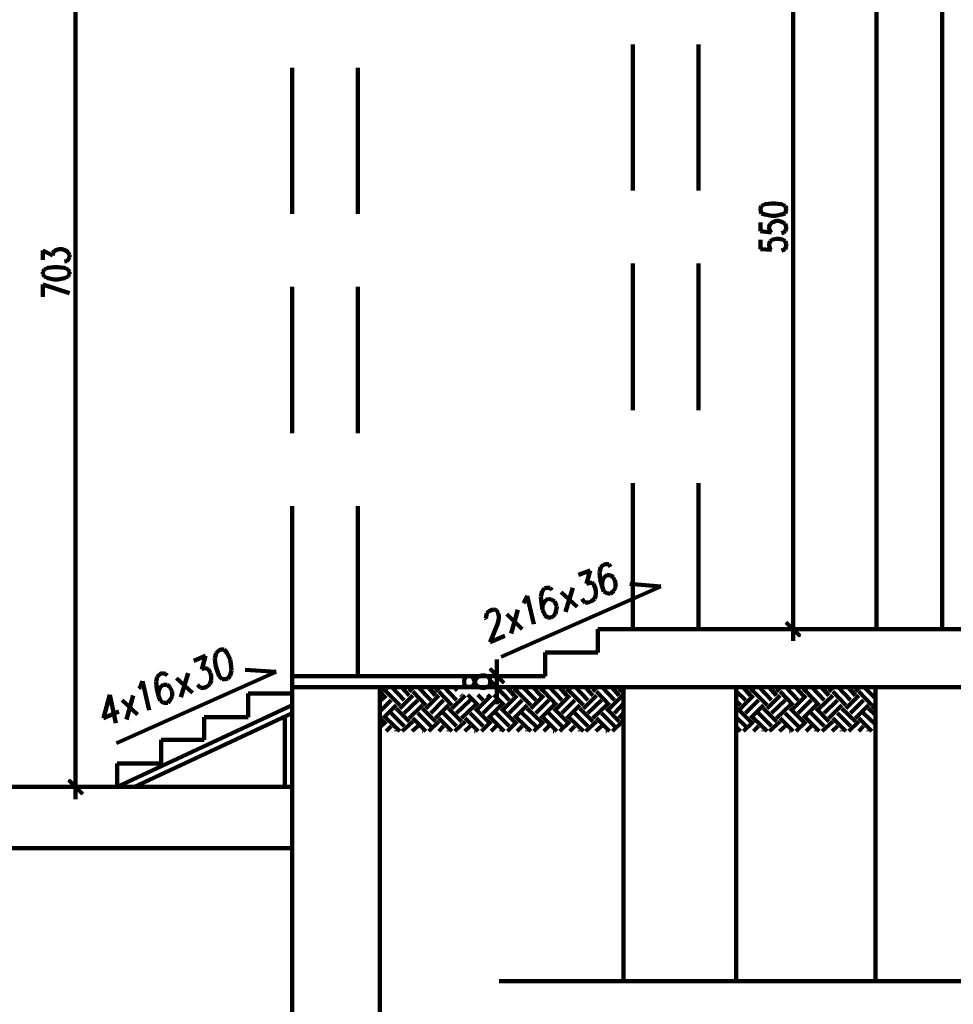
# Model space of a CAD drawing. Header units: inches. Extents: x -1901 to 7725, y 4299 to 7113.
# Tile 69 of 180: x 1503 to 2140, y 5253 to 5925. Entities that reach past the tile are written whole.
import ezdxf

# ---------------------------------------------------------------- set-up
doc = ezdxf.new("R2010")
doc.units = ezdxf.units.IN
doc.header["$MEASUREMENT"] = 0
doc.layers.add('at_Entity', color=7, linetype='Continuous')
doc.layers.add('at_Solid', color=7, linetype='Continuous')

msp = doc.modelspace()

# ---------------------------------------------------------------- hatches: boundary and pattern name
at = {"layer": 'at_Solid'}
for points in [[(2036.16, 5504.44), (2026.02, 5512.89), (2026.87, 5513.73)], [(2035.32, 5503.59), (2036.16, 5504.44), (2026.02, 5512.89)], [(1833.83, 5472.34), (1823.69, 5481.21), (1824.54, 5482.06)], [(1832.99, 5471.49), (1833.83, 5472.34), (1823.69, 5481.21)], [(1824.54, 5474.03), (1823.69, 5473.18), (1833.83, 5464.31)], [(1823.69, 5473.18), (1833.83, 5464.31), (1832.99, 5463.47)], [(1546.17, 5396.73), (1536.03, 5405.18), (1536.88, 5406.02)], [(1545.33, 5395.88), (1546.17, 5396.73), (1536.03, 5405.18)]]:
    msp.add_hatch(color=7, dxfattribs=at).paths.add_polyline_path(points)

# ---------------------------------------------------------------- linework, layer by layer
at = {"layer": 'at_Entity', "color": 7, "lineweight": 211}
for p, q in [((2088.11, 6653.37), (2088.11, 5508.67)), ((2132.89, 6653.37), (2132.89, 5508.67)), ((1541.11, 5406.44), (1541.11, 6097.07)), ((2031.09, 6051.87), (2031.09, 5514.16)), ((1921.69, 5907.84), (1921.69, 5808.15)), ((1966.46, 5907.84), (1966.46, 5808.15)), ((1688.95, 5891.78), (1688.95, 5792.09)), ((1688.95, 5891.78), (1688.95, 5792.09)), ((1733.72, 5891.78), (1733.72, 5792.09)), ((2009.55, 5797.58), (2008.71, 5795.9)), ((2008.71, 5795.9), (2008.71, 5794.63)), ((2008.71, 5794.63), (2009.55, 5792.52)), ((2012.08, 5798.85), (2009.55, 5797.58)), ((2016.31, 5799.28), (2012.08, 5798.85)), ((2018.84, 5799.28), (2016.31, 5799.28)), ((2023.06, 5798.85), (2018.84, 5799.28)), ((2025.6, 5797.58), (2023.06, 5798.85)), ((2026.44, 5795.9), (2025.6, 5797.58)), ((2025.6, 5792.52), (2026.44, 5794.63)), ((2026.44, 5794.63), (2026.44, 5795.9)), ((2009.55, 5792.52), (2012.08, 5791.67)), ((2012.08, 5791.67), (2016.31, 5790.83)), ((2016.31, 5790.83), (2018.84, 5790.83)), ((2018.84, 5790.83), (2023.06, 5791.67)), ((2023.06, 5791.67), (2025.6, 5792.52)), ((2008.71, 5786.18), (2008.71, 5780.27)), ((2014.62, 5783.65), (2015.46, 5785.34)), ((2014.62, 5781.96), (2014.62, 5783.65)), ((2015.46, 5780.27), (2014.62, 5781.96)), ((2015.46, 5785.34), (2017.15, 5786.6)), ((2017.15, 5786.6), (2019.69, 5787.45)), ((2019.69, 5787.45), (2021.38, 5787.45)), ((2021.38, 5787.45), (2023.91, 5786.6)), ((2023.91, 5786.6), (2025.6, 5785.34)), ((2025.6, 5785.34), (2026.44, 5783.65)), ((2026.44, 5781.96), (2025.6, 5780.27)), ((2026.44, 5783.65), (2026.44, 5781.96)), ((2008.71, 5780.27), (2016.31, 5779.42)), ((2008.71, 5774.36), (2008.71, 5768.02)), ((2016.31, 5779.42), (2015.46, 5780.27)), ((2015.46, 5773.51), (2017.15, 5774.77)), ((2017.15, 5774.77), (2019.69, 5775.2)), ((2019.69, 5775.2), (2021.38, 5775.2)), ((2021.38, 5775.2), (2023.91, 5774.77)), ((2024.75, 5779.42), (2023.06, 5779)), ((2023.91, 5774.77), (2025.6, 5773.51)), ((2025.6, 5780.27), (2024.75, 5779.42)), ((1527.17, 5767.17), (1529.7, 5768.02)), ((1529.7, 5768.02), (1531.82, 5768.02)), ((1531.82, 5768.02), (1534.35, 5767.17)), ((2008.71, 5768.02), (2016.31, 5767.6)), ((2014.62, 5771.82), (2015.46, 5773.51)), ((2014.62, 5770.13), (2014.62, 5771.82)), ((2015.46, 5768.02), (2014.62, 5770.13)), ((2016.31, 5767.6), (2015.46, 5768.02)), ((2024.75, 5767.6), (2023.06, 5767.17)), ((2025.6, 5768.02), (2024.75, 5767.6)), ((2025.6, 5773.51), (2026.44, 5771.82)), ((2026.44, 5770.13), (2025.6, 5768.02)), ((2026.44, 5771.82), (2026.44, 5770.13)), ((1518.72, 5760.84), (1518.72, 5767.17)), ((1518.72, 5767.17), (1525.48, 5763.79)), ((1525.48, 5765.48), (1526.32, 5766.75)), ((1525.48, 5763.79), (1525.48, 5765.48)), ((1526.32, 5766.75), (1527.17, 5767.17)), ((1534.35, 5767.17), (1536.03, 5765.91)), ((1536.03, 5760.84), (1535.19, 5759.99)), ((1536.03, 5765.91), (1536.88, 5764.22)), ((1536.88, 5762.53), (1536.03, 5760.84)), ((1536.88, 5764.22), (1536.88, 5762.53)), ((1519.56, 5754.08), (1518.72, 5752.39)), ((1522.1, 5755.35), (1519.56, 5754.08)), ((1526.32, 5755.77), (1522.1, 5755.35)), ((1528.86, 5755.77), (1526.32, 5755.77)), ((1533.51, 5755.35), (1528.86, 5755.77)), ((1535.19, 5759.99), (1533.51, 5759.57)), ((1536.03, 5754.08), (1533.51, 5755.35)), ((1536.88, 5752.39), (1536.03, 5754.08)), ((1921.69, 5758.3), (1921.69, 5658.19)), ((1966.46, 5758.3), (1966.46, 5658.19)), ((1518.72, 5752.39), (1518.72, 5751.12)), ((1518.72, 5751.12), (1519.56, 5749.44)), ((1519.56, 5749.44), (1522.1, 5748.17)), ((1522.1, 5748.17), (1526.32, 5747.32)), ((1526.32, 5747.32), (1528.86, 5747.32)), ((1528.86, 5747.32), (1533.51, 5748.17)), ((1533.51, 5748.17), (1536.03, 5749.44)), ((1536.03, 5749.44), (1536.88, 5751.12)), ((1536.88, 5751.12), (1536.88, 5752.39)), ((1518.72, 5735.49), (1518.72, 5743.94)), ((1518.72, 5743.94), (1536.88, 5738.03)), ((1688.95, 5742.25), (1688.95, 5642.57)), ((1688.95, 5742.25), (1688.95, 5642.57)), ((1733.72, 5742.25), (1733.72, 5642.57)), ((1921.69, 5608.35), (1921.69, 5508.67)), ((1966.46, 5608.35), (1966.46, 5508.67)), ((1688.95, 5592.72), (1688.95, 5476.57)), ((1688.95, 5592.72), (1688.95, 5476.57)), ((1733.72, 5592.72), (1733.72, 5476.57)), ((1901.41, 5552.59), (1899.72, 5550.91)), ((1903.1, 5553.02), (1901.41, 5552.59)), ((1905.22, 5553.02), (1903.1, 5553.02)), ((1906.48, 5551.32), (1905.22, 5553.02)), ((1884.52, 5545.83), (1892.55, 5548.79)), ((1892.55, 5548.79), (1890.01, 5539.5)), ((1899.72, 5550.91), (1898.88, 5547.52)), ((1898.88, 5547.52), (1899.3, 5542.46)), ((1890.01, 5539.5), (1892.12, 5540.34)), ((1892.12, 5540.34), (1893.81, 5540.34)), ((1893.81, 5540.34), (1894.65, 5539.5)), ((1894.65, 5539.5), (1895.92, 5536.97)), ((1899.3, 5542.46), (1900.57, 5537.81)), ((1901.41, 5543.3), (1900.57, 5540.77)), ((1900.57, 5540.77), (1900.57, 5537.81)), ((1903.1, 5544.99), (1901.41, 5543.3)), ((1903.95, 5545.41), (1903.1, 5544.99)), ((1906.48, 5545.41), (1903.95, 5545.41)), ((1908.17, 5544.15), (1906.48, 5545.41)), ((1909.44, 5541.61), (1908.17, 5544.15)), ((1909.86, 5540.34), (1909.44, 5541.61)), ((1909.86, 5537.39), (1909.86, 5540.34)), ((1940.7, 5537.81), (1919.58, 5539.5)), ((1831.72, 5489.66), (1940.7, 5537.81)), ((1859.6, 5534.43), (1858.75, 5531.05)), ((1861.29, 5536.54), (1859.6, 5534.43)), ((1862.98, 5536.97), (1861.29, 5536.54)), ((1865.09, 5536.97), (1862.98, 5536.97)), ((1866.35, 5535.28), (1865.09, 5536.97)), ((1883.67, 5523.87), (1872.69, 5534.01)), ((1875.65, 5520.49), (1880.72, 5536.97)), ((1895.92, 5536.97), (1896.35, 5535.28)), ((1896.35, 5535.28), (1896.35, 5531.9)), ((1900.57, 5537.81), (1901.84, 5534.43)), ((1901.84, 5534.43), (1903.95, 5533.16)), ((1903.95, 5533.16), (1906.06, 5532.74)), ((1906.06, 5532.74), (1906.91, 5533.16)), ((1906.91, 5533.16), (1908.59, 5534.85)), ((1908.59, 5534.85), (1909.86, 5537.39)), ((1846.92, 5526.4), (1847.77, 5528.1)), ((1847.77, 5528.1), (1849.46, 5531.48)), ((1849.46, 5531.48), (1854.11, 5512.04)), ((1858.75, 5531.05), (1859.17, 5526.4)), ((1859.17, 5526.4), (1860.02, 5521.76)), ((1861.29, 5527.25), (1860.02, 5524.71)), ((1862.98, 5528.94), (1861.29, 5527.25)), ((1863.82, 5529.36), (1862.98, 5528.94)), ((1865.93, 5528.94), (1863.82, 5529.36)), ((1868.04, 5527.67), (1865.93, 5528.94)), ((1869.31, 5525.14), (1868.04, 5527.67)), ((1887.9, 5527.67), (1887.05, 5529.36)), ((1889.16, 5526.83), (1887.9, 5527.67)), ((1891.28, 5526.83), (1889.16, 5526.83)), ((1893.39, 5527.67), (1891.28, 5526.83)), ((1895.5, 5529.36), (1893.39, 5527.67)), ((1896.35, 5531.9), (1895.5, 5529.36)), ((1821.58, 5518.38), (1822, 5519.65)), ((1822, 5519.65), (1823.27, 5520.91)), ((1823.27, 5520.91), (1826.22, 5522.18)), ((1826.22, 5522.18), (1827.92, 5521.76)), ((1827.92, 5521.76), (1828.76, 5521.34)), ((1828.76, 5521.34), (1829.61, 5519.65)), ((1829.61, 5519.65), (1830.03, 5517.53)), ((1846.08, 5508.67), (1835.52, 5518.8)), ((1838.48, 5505.71), (1843.12, 5521.76)), ((1860.02, 5524.71), (1860.02, 5521.76)), ((1860.02, 5521.76), (1861.71, 5517.96)), ((1866.78, 5517.11), (1868.47, 5518.8)), ((1868.47, 5518.8), (1869.31, 5521.34)), ((1869.74, 5524.3), (1869.31, 5525.14)), ((1869.31, 5521.34), (1869.74, 5524.3)), ((1821.16, 5516.27), (1821.58, 5518.38)), ((1821.58, 5515.42), (1821.16, 5516.27)), ((1829.18, 5512.04), (1824.11, 5499.79)), ((1830.03, 5515.42), (1829.18, 5512.04)), ((1830.03, 5517.53), (1830.03, 5515.42)), ((1861.71, 5517.96), (1863.4, 5516.69)), ((1863.4, 5516.69), (1865.93, 5516.69)), ((1865.93, 5516.69), (1866.78, 5517.11)), ((2026.44, 5513.31), (2035.74, 5504.02)), ((2031.09, 5517.11), (2031.09, 5500.64)), ((1897.61, 5492.61), (1897.61, 5508.67)), ((1897.61, 5508.67), (1933.52, 5508.67)), ((1933.52, 5508.67), (3658.18, 5508.67)), ((2038.69, 5508.67), (2023.49, 5508.67)), ((1824.11, 5499.79), (1834.25, 5504.02)), ((1636.99, 5492.19), (1636.15, 5488.81)), ((1639.1, 5494.3), (1636.99, 5492.19)), ((1640.37, 5494.72), (1639.1, 5494.3)), ((1642.48, 5494.72), (1640.37, 5494.72)), ((1644.59, 5492.19), (1642.48, 5494.72)), ((1646.7, 5487.97), (1644.59, 5492.19)), ((1861.71, 5476.57), (1861.71, 5492.61)), ((1861.71, 5492.61), (1897.61, 5492.61)), ((1621.78, 5487.12), (1629.81, 5490.5)), ((1629.81, 5490.5), (1627.28, 5481.21)), ((1636.15, 5488.81), (1636.57, 5484.17)), ((1647.13, 5485.01), (1646.7, 5487.97)), ((1647.55, 5480.37), (1647.13, 5485.01)), ((1828.76, 5482.47), (1828.76, 5487.97)), ((1828.76, 5485.01), (1828.76, 5468.54)), ((1568.98, 5430.94), (1677.96, 5479.52)), ((1600.24, 5478.67), (1598.55, 5477.83)), ((1602.36, 5478.25), (1600.24, 5478.67)), ((1612.91, 5462.2), (1617.98, 5478.67)), ((1627.28, 5481.21), (1629.39, 5482.06)), ((1629.39, 5482.06), (1631.08, 5481.63)), ((1631.08, 5481.63), (1631.92, 5481.21)), ((1631.92, 5481.21), (1633.19, 5478.67)), ((1633.19, 5478.67), (1633.61, 5476.57)), ((1636.57, 5484.17), (1637.41, 5481.21)), ((1637.41, 5481.21), (1639.1, 5476.57)), ((1646.7, 5476.98), (1647.55, 5480.37)), ((1677.96, 5479.52), (1656.84, 5480.78)), ((1824.11, 5481.63), (1833.41, 5471.92)), ((1585.46, 5469.38), (1586.73, 5473.18)), ((1586.73, 5473.18), (1591.37, 5453.33)), ((1596.86, 5476.14), (1596.02, 5472.76)), ((1596.02, 5472.76), (1596.44, 5467.69)), ((1598.55, 5477.83), (1596.86, 5476.14)), ((1603.62, 5476.98), (1602.36, 5478.25)), ((1620.94, 5465.16), (1609.96, 5475.29)), ((1633.61, 5473.6), (1632.77, 5471.07)), ((1633.61, 5476.57), (1633.61, 5473.6)), ((1639.1, 5476.57), (1641.21, 5474.45)), ((1641.21, 5474.45), (1643.33, 5474.45)), ((1643.33, 5474.45), (1645.02, 5474.87)), ((1645.02, 5474.87), (1646.7, 5476.98)), ((1688.95, 5417), (1688.95, 5476.57)), ((1688.95, 5476.57), (1688.95, 5133.57)), ((1861.71, 5476.57), (1688.95, 5476.57)), ((1807.22, 5475.72), (1806.37, 5474.03)), ((1806.37, 5474.03), (1806.37, 5471.49)), ((1808.91, 5476.57), (1807.22, 5475.72)), ((1810.6, 5476.57), (1808.91, 5476.57)), ((1812.29, 5475.72), (1810.6, 5476.57)), ((1813.13, 5474.45), (1812.29, 5475.72)), ((1813.98, 5472.34), (1813.13, 5474.45)), ((1813.13, 5471.07), (1813.98, 5473.18)), ((1813.98, 5473.18), (1814.82, 5475.29)), ((1814.82, 5470.23), (1813.98, 5472.34)), ((1814.82, 5475.29), (1816.51, 5476.57)), ((1816.51, 5476.57), (1818.2, 5476.98)), ((1818.2, 5476.98), (1820.73, 5476.98)), ((1820.73, 5476.98), (1822.42, 5476.57)), ((1836.36, 5476.57), (1821.16, 5476.57)), ((1822.42, 5476.57), (1823.27, 5475.72)), ((1823.27, 5475.72), (1824.11, 5474.03)), ((1824.11, 5474.03), (1824.11, 5471.49)), ((1833.41, 5463.89), (1824.11, 5473.6)), ((1828.76, 5460.51), (1828.76, 5476.98)), ((1828.76, 5476.57), (1828.76, 5468.96)), ((1584.19, 5468.11), (1585.46, 5469.38)), ((1596.44, 5467.69), (1597.71, 5463.05)), ((1598.55, 5468.54), (1597.71, 5466)), ((1597.71, 5466), (1597.71, 5463.05)), ((1600.24, 5470.23), (1598.55, 5468.54)), ((1601.09, 5470.65), (1600.24, 5470.23)), ((1603.62, 5470.65), (1601.09, 5470.65)), ((1605.31, 5469.38), (1603.62, 5470.65)), ((1606.58, 5466.85), (1605.31, 5469.38)), ((1607, 5466), (1606.58, 5466.85)), ((1607, 5462.62), (1607, 5466)), ((1625.58, 5469.38), (1624.32, 5470.65)), ((1626.43, 5468.54), (1625.58, 5469.38)), ((1628.54, 5468.54), (1626.43, 5468.54)), ((1630.66, 5469.38), (1628.54, 5468.54)), ((1632.77, 5471.07), (1630.66, 5469.38)), ((3583.41, 5468.96), (1688.95, 5468.96)), ((1748.93, 5468.96), (1748.93, 5133.57)), ((1751.04, 5463.47), (1748.93, 5466)), ((1751.04, 5466), (1753.99, 5468.96)), ((1762.45, 5456.71), (1753.15, 5466)), ((1765.4, 5460.09), (1756.96, 5468.96)), ((1768.78, 5463.47), (1763.71, 5468.96)), ((1768.78, 5466), (1771.74, 5468.96)), ((1780.18, 5456.71), (1771.31, 5466)), ((1783.57, 5460.09), (1775.12, 5468.96)), ((1786.94, 5463.47), (1781.88, 5468.96)), ((1786.94, 5466), (1789.9, 5468.96)), ((1797.92, 5456.71), (1789.06, 5466)), ((1801.3, 5460.09), (1792.86, 5468.96)), ((1801.73, 5466.85), (1799.61, 5468.96)), ((1806.37, 5471.49), (1807.22, 5469.8)), ((1807.22, 5469.8), (1808.91, 5469.38)), ((1808.91, 5469.38), (1810.6, 5469.38)), ((1810.6, 5469.38), (1812.29, 5469.8)), ((1812.29, 5469.8), (1813.13, 5471.07)), ((1816.51, 5469.38), (1814.82, 5470.23)), ((1818.2, 5468.54), (1816.51, 5469.38)), ((1820.73, 5468.54), (1818.2, 5468.54)), ((1822.42, 5469.38), (1820.73, 5468.54)), ((1821.16, 5468.96), (1836.36, 5468.96)), ((1823.27, 5469.8), (1822.42, 5469.38)), ((1824.11, 5471.49), (1823.27, 5469.8)), ((1837.21, 5460.09), (1828.76, 5468.96)), ((1840.59, 5463.47), (1835.52, 5468.96)), ((1840.59, 5466), (1843.54, 5468.96)), ((1851.99, 5456.71), (1842.7, 5466)), ((1855.37, 5460.09), (1846.5, 5468.96)), ((1858.75, 5463.47), (1853.26, 5468.96)), ((1858.75, 5466), (1861.29, 5468.96)), ((1869.74, 5456.71), (1860.86, 5466)), ((1873.11, 5460.09), (1864.66, 5468.96)), ((1876.49, 5463.47), (1871.43, 5468.96)), ((1876.49, 5466), (1879.45, 5468.96)), ((1887.9, 5456.71), (1878.6, 5466)), ((1890.85, 5460.09), (1882.41, 5468.96)), ((1894.23, 5463.47), (1889.16, 5468.96)), ((1894.23, 5466), (1897.19, 5468.96)), ((1905.64, 5456.71), (1896.77, 5466)), ((1909.02, 5460.09), (1900.57, 5468.96)), ((1912.4, 5463.47), (1907.33, 5468.96)), ((1912.4, 5466), (1915.36, 5468.96)), ((1915.36, 5464.74), (1914.51, 5466)), ((1915.36, 5468.96), (1915.36, 5268.32)), ((1992.23, 5468.96), (1992.23, 5268.32)), ((1998.57, 5460.09), (1992.23, 5466.43)), ((2001.94, 5463.47), (1996.88, 5468.96)), ((2001.94, 5466), (2004.9, 5468.96)), ((2013.35, 5456.71), (2004.06, 5466)), ((2016.31, 5460.09), (2007.86, 5468.96)), ((2019.69, 5463.47), (2014.62, 5468.96)), ((2019.69, 5466), (2022.64, 5468.96)), ((2031.09, 5456.71), (2022.22, 5466)), ((2034.47, 5460.09), (2026.02, 5468.96)), ((2037.85, 5463.47), (2032.78, 5468.96)), ((2037.85, 5466), (2040.81, 5468.96)), ((2048.83, 5456.71), (2039.96, 5466)), ((2052.21, 5460.09), (2043.76, 5468.96)), ((2055.59, 5463.47), (2050.52, 5468.96)), ((2055.59, 5466), (2058.55, 5468.96)), ((2066.99, 5456.71), (2058.13, 5466)), ((2070.37, 5460.09), (2061.93, 5468.96)), ((2073.75, 5463.47), (2068.68, 5468.96)), ((2073.75, 5466), (2076.71, 5468.96)), ((2084.74, 5456.71), (2075.87, 5466)), ((2087.27, 5461.36), (2079.67, 5468.96)), ((2087.27, 5468.11), (2086.43, 5468.96)), ((2087.27, 5468.96), (2087.27, 5268.32)), ((1564.34, 5463.89), (1560.11, 5447.84)), ((1564.34, 5463.89), (1568.56, 5444.46)), ((1583.35, 5450.37), (1572.79, 5460.09)), ((1575.75, 5446.99), (1580.39, 5463.47)), ((1597.71, 5463.05), (1598.97, 5459.66)), ((1598.97, 5459.66), (1601.09, 5458.4)), ((1601.09, 5458.4), (1604.04, 5458.4)), ((1604.04, 5458.4), (1605.74, 5460.51)), ((1605.74, 5460.51), (1607, 5462.62)), ((1658.96, 5448.68), (1658.96, 5464.74)), ((1658.96, 5464.74), (1688.95, 5464.74)), ((1748.93, 5459.25), (1753.15, 5463.47)), ((1748.93, 5452.49), (1756.53, 5460.09)), ((1762.45, 5454.6), (1771.31, 5463.47)), ((1765.4, 5451.22), (1774.69, 5460.09)), ((1780.18, 5454.6), (1789.06, 5463.47)), ((1783.57, 5451.22), (1792.43, 5460.09)), ((1797.92, 5454.6), (1807.22, 5463.47)), ((1801.3, 5451.22), (1810.6, 5460.09)), ((1804.69, 5463.47), (1804.26, 5463.89)), ((1816.09, 5456.71), (1808.91, 5463.89)), ((1819.47, 5460.09), (1815.67, 5463.89)), ((1816.09, 5454.6), (1824.96, 5463.47)), ((1819.47, 5451.22), (1828.34, 5460.09)), ((1822.85, 5463.47), (1822.42, 5463.89)), ((1833.83, 5456.71), (1826.65, 5463.89)), ((1828.76, 5463.05), (1828.76, 5457.56)), ((1833.83, 5454.6), (1842.7, 5463.47)), ((1837.21, 5451.22), (1846.08, 5460.09)), ((1851.99, 5454.6), (1860.86, 5463.47)), ((1855.37, 5451.22), (1864.24, 5460.09)), ((1869.74, 5454.6), (1878.6, 5463.47)), ((1873.11, 5451.22), (1881.98, 5460.09)), ((1887.9, 5454.6), (1896.77, 5463.47)), ((1890.85, 5451.22), (1900.15, 5460.09)), ((1905.64, 5454.6), (1914.51, 5463.47)), ((1995.19, 5456.71), (1992.23, 5459.66)), ((1995.19, 5454.6), (2004.06, 5463.47)), ((1998.57, 5451.22), (2007.44, 5460.09)), ((2013.35, 5454.6), (2022.22, 5463.47)), ((2016.31, 5451.22), (2025.6, 5460.09)), ((2031.09, 5454.6), (2039.96, 5463.47)), ((2034.47, 5451.22), (2043.34, 5460.09)), ((2048.83, 5454.6), (2058.13, 5463.47)), ((2052.21, 5451.22), (2061.5, 5460.09)), ((2066.99, 5454.6), (2075.87, 5463.47)), ((2070.37, 5451.22), (2079.25, 5460.09)), ((1560.11, 5447.84), (1570.67, 5452.49)), ((1569.41, 5400.95), (1688.95, 5456.71)), ((1751.04, 5447.84), (1759.91, 5456.71)), ((1768.78, 5445.73), (1759.91, 5454.6)), ((1768.78, 5447.84), (1778.07, 5456.71)), ((1786.94, 5445.73), (1778.07, 5454.6)), ((1786.94, 5447.84), (1795.81, 5456.71)), ((1804.69, 5445.73), (1795.81, 5454.6)), ((1804.69, 5447.84), (1813.98, 5456.71)), ((1822.85, 5445.73), (1813.98, 5454.6)), ((1822.85, 5447.84), (1831.72, 5456.71)), ((1840.59, 5445.73), (1831.72, 5454.6)), ((1840.59, 5447.84), (1849.46, 5456.71)), ((1858.75, 5445.73), (1849.46, 5454.6)), ((1858.75, 5447.84), (1867.62, 5456.71)), ((1876.49, 5445.73), (1867.62, 5454.6)), ((1876.49, 5447.84), (1885.36, 5456.71)), ((1894.23, 5445.73), (1885.36, 5454.6)), ((1894.23, 5447.84), (1903.53, 5456.71)), ((1912.4, 5445.73), (1903.53, 5454.6)), ((1909.02, 5451.22), (1915.36, 5457.98)), ((1992.23, 5456.29), (1993.08, 5456.71)), ((2001.94, 5445.73), (1993.08, 5454.6)), ((2001.94, 5447.84), (2010.82, 5456.71)), ((2019.69, 5445.73), (2010.82, 5454.6)), ((2019.69, 5447.84), (2028.98, 5456.71)), ((2037.85, 5445.73), (2028.98, 5454.6)), ((2037.85, 5447.84), (2046.72, 5456.71)), ((2055.59, 5445.73), (2046.72, 5454.6)), ((2055.59, 5447.84), (2064.46, 5456.71)), ((2073.75, 5445.73), (2064.46, 5454.6)), ((2073.75, 5447.84), (2082.62, 5456.71)), ((2087.27, 5449.95), (2082.62, 5454.6)), ((2084.74, 5454.6), (2087.27, 5457.13)), ((1581.24, 5400.95), (1688.95, 5451.22)), ((1628.97, 5433.05), (1628.97, 5448.68)), ((1628.97, 5448.68), (1658.96, 5448.68)), ((1683.88, 5400.95), (1683.88, 5449.11)), ((1751.04, 5445.73), (1748.93, 5447.84)), ((1748.93, 5441.5), (1753.15, 5445.73)), ((1762.45, 5438.97), (1753.15, 5447.84)), ((1765.4, 5442.35), (1756.53, 5451.22)), ((1764.13, 5438.97), (1771.31, 5445.73)), ((1780.18, 5438.97), (1771.31, 5447.84)), ((1783.57, 5442.35), (1774.69, 5451.22)), ((1782.29, 5438.97), (1789.06, 5445.73)), ((1797.92, 5438.97), (1789.06, 5447.84)), ((1801.3, 5442.35), (1792.43, 5451.22)), ((1800.04, 5438.97), (1807.22, 5445.73)), ((1816.09, 5438.97), (1807.22, 5447.84)), ((1819.47, 5442.35), (1810.6, 5451.22)), ((1818.2, 5438.97), (1824.96, 5445.73)), ((1833.83, 5438.97), (1824.96, 5447.84)), ((1837.21, 5442.35), (1828.34, 5451.22)), ((1835.94, 5438.97), (1842.7, 5445.73)), ((1851.99, 5438.97), (1842.7, 5447.84)), ((1855.37, 5442.35), (1846.08, 5451.22)), ((1854.11, 5438.97), (1860.86, 5445.73)), ((1869.74, 5438.97), (1860.86, 5447.84)), ((1873.11, 5442.35), (1864.24, 5451.22)), ((1871.84, 5438.97), (1878.6, 5445.73)), ((1887.9, 5438.97), (1878.6, 5447.84)), ((1890.85, 5442.35), (1881.98, 5451.22)), ((1889.59, 5438.97), (1896.77, 5445.73)), ((1905.64, 5438.97), (1896.77, 5447.84)), ((1909.02, 5442.35), (1900.15, 5451.22)), ((1907.75, 5438.97), (1914.51, 5445.73)), ((1912.4, 5447.84), (1915.36, 5451.22)), ((1915.36, 5446.99), (1914.51, 5447.84)), ((1998.57, 5442.35), (1992.23, 5448.68)), ((1997.3, 5438.97), (2004.06, 5445.73)), ((2013.35, 5438.97), (2004.06, 5447.84)), ((2016.31, 5442.35), (2007.44, 5451.22)), ((2015.04, 5438.97), (2022.22, 5445.73)), ((2031.09, 5438.97), (2022.22, 5447.84)), ((2034.47, 5442.35), (2025.6, 5451.22)), ((2033.2, 5438.97), (2039.96, 5445.73)), ((2048.83, 5438.97), (2039.96, 5447.84)), ((2052.21, 5442.35), (2043.34, 5451.22)), ((2050.95, 5438.97), (2058.13, 5445.73)), ((2066.99, 5438.97), (2058.13, 5447.84)), ((2070.37, 5442.35), (2061.5, 5451.22)), ((2069.11, 5438.97), (2075.87, 5445.73)), ((2084.74, 5438.97), (2075.87, 5447.84)), ((2087.27, 5443.62), (2079.25, 5451.22)), ((1753.15, 5438.97), (1756.53, 5442.35)), ((1759.91, 5438.97), (1759.91, 5439.39)), ((1770.89, 5438.97), (1774.69, 5442.35)), ((1777.65, 5438.97), (1778.07, 5438.97)), ((1789.06, 5438.97), (1792.43, 5442.35)), ((1795.81, 5438.97), (1795.81, 5439.39)), ((1806.8, 5438.97), (1810.6, 5442.35)), ((1813.56, 5438.97), (1813.98, 5438.97)), ((1824.96, 5438.97), (1828.34, 5442.35)), ((1831.72, 5438.97), (1831.72, 5439.39)), ((1842.7, 5438.97), (1846.08, 5442.35)), ((1849.46, 5438.97), (1849.46, 5439.39)), ((1860.86, 5438.97), (1864.24, 5442.35)), ((1867.2, 5438.97), (1867.62, 5438.97)), ((1878.6, 5438.97), (1881.98, 5442.35)), ((1885.36, 5438.97), (1885.36, 5439.39)), ((1896.35, 5438.97), (1900.15, 5442.35)), ((1903.1, 5438.97), (1903.53, 5438.97)), ((1914.51, 5438.97), (1915.36, 5439.81)), ((1995.19, 5438.97), (1992.23, 5441.93)), ((1992.65, 5438.97), (1993.08, 5438.97)), ((2004.06, 5438.97), (2007.44, 5442.35)), ((2010.82, 5438.97), (2010.82, 5439.39)), ((2021.8, 5438.97), (2025.6, 5442.35)), ((2028.55, 5438.97), (2028.98, 5438.97)), ((2039.96, 5438.97), (2043.34, 5442.35)), ((2046.72, 5438.97), (2046.72, 5439.39)), ((2057.7, 5438.97), (2061.5, 5442.35)), ((2064.46, 5438.97), (2064.46, 5439.39)), ((2075.87, 5438.97), (2079.25, 5442.35)), ((2082.62, 5438.97), (2082.62, 5439.39)), ((2086.85, 5438.97), (2087.27, 5438.97)), ((1599.4, 5417), (1599.4, 5433.05)), ((1599.4, 5433.05), (1628.97, 5433.05)), ((1569.41, 5400.95), (1569.41, 5417)), ((1569.41, 5417), (1599.4, 5417)), ((1569.41, 5414.89), (1569.41, 5400.95)), ((1536.46, 5405.6), (1545.75, 5396.31)), ((1541.11, 5409.4), (1541.11, 5392.51)), ((1431.71, 5400.95), (1688.95, 5400.95)), ((1548.71, 5400.95), (1533.92, 5400.95)), ((1688.95, 5400.95), (1569.41, 5400.95)), ((1569.41, 5400.95), (1688.95, 5400.95)), ((-1155.06, 5359.13), (1688.95, 5359.13)), ((1830.45, 5268.32), (2205.55, 5268.32))]:
    msp.add_line(p, q, dxfattribs=at)
at = {"layer": 'at_Entity', "color": 7}
for p, q in [((2026.02, 5512.89), (2026.87, 5513.73)), ((2036.16, 5504.44), (2026.02, 5512.89)), ((2026.02, 5512.89), (2035.32, 5503.59)), ((2036.16, 5504.44), (2026.02, 5512.89)), ((2026.87, 5513.73), (2036.16, 5504.44)), ((2035.32, 5503.59), (2036.16, 5504.44)), ((1823.69, 5481.21), (1824.54, 5482.06)), ((1833.83, 5472.34), (1823.69, 5481.21)), ((1823.69, 5481.21), (1832.99, 5471.49)), ((1833.83, 5472.34), (1823.69, 5481.21)), ((1824.54, 5482.06), (1833.83, 5472.34)), ((1824.54, 5474.03), (1823.69, 5473.18)), ((1823.69, 5473.18), (1833.83, 5464.31)), ((1823.69, 5473.18), (1833.83, 5464.31)), ((1832.99, 5463.47), (1823.69, 5473.18)), ((1833.83, 5464.31), (1824.54, 5474.03)), ((1832.99, 5471.49), (1833.83, 5472.34)), ((1833.83, 5464.31), (1832.99, 5463.47)), ((1536.03, 5405.18), (1536.88, 5406.02)), ((1546.17, 5396.73), (1536.03, 5405.18)), ((1536.03, 5405.18), (1545.33, 5395.88)), ((1546.17, 5396.73), (1536.03, 5405.18)), ((1536.88, 5406.02), (1546.17, 5396.73)), ((1545.33, 5395.88), (1546.17, 5396.73))]:
    msp.add_line(p, q, dxfattribs=at)

doc.saveas('drawing.dxf')
